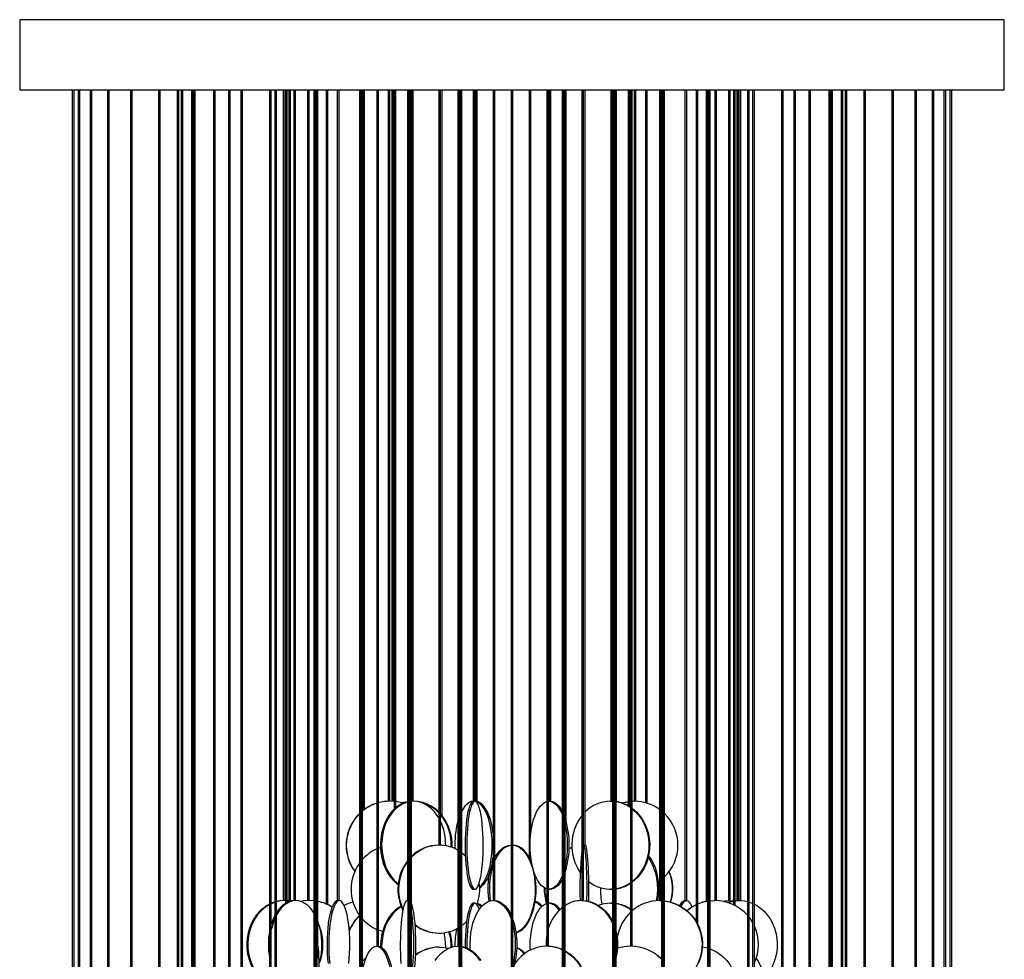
# Model space of a CAD drawing. Header units: millimetres. Extents: x 689 to 2936, y 194 to 2979.
# Tile 23 of 44: x 689 to 1249, y 2445 to 2979. Entities that reach past the tile are written whole.
import ezdxf

# ---------------------------------------------------------------- set-up
doc = ezdxf.new("R2010")
doc.units = ezdxf.units.MM

msp = doc.modelspace()

# ---------------------------------------------------------------- linework, layer by layer
at = {"color": 7, "linetype": 'Continuous', "lineweight": 25}
for p, q in [((688.59, 2978.99), (688.59, 2938.99)), ((1248.59, 2978.99), (688.59, 2978.99)), ((1248.59, 2938.99), (1248.59, 2978.99)), ((1248.59, 2938.99), (688.59, 2938.99)), ((718.51, 2938.99), (718.51, 2359.6)), ((719.51, 2360.78), (719.51, 2938.99)), ((721.89, 2938.99), (721.89, 2361.99)), ((722.89, 2361.99), (722.89, 2938.99)), ((728.59, 2938.99), (728.59, 2336.99)), ((729.59, 2336.99), (729.59, 2938.99)), ((738.54, 2938.99), (738.54, 2361.99)), ((739.54, 2361.99), (739.54, 2938.99)), ((751.59, 2938.99), (751.59, 2336.99)), ((752.59, 2336.99), (752.59, 2938.99)), ((767.56, 2938.99), (767.56, 2361.99)), ((768.56, 2361.99), (768.56, 2938.99)), ((778.09, 2938.99), (778.09, 2419.49)), ((779.09, 2419.49), (779.09, 2938.99)), ((780.43, 2938.99), (780.43, 2404.04)), ((781.43, 2409.66), (781.43, 2938.99)), ((786.25, 2938.99), (786.25, 2336.99)), ((787.25, 2336.99), (787.25, 2938.99)), ((787.39, 2938.99), (787.39, 2419.49)), ((788.39, 2419.49), (788.39, 2938.99)), ((798.8, 2938.99), (798.8, 2394.49)), ((799.8, 2394.49), (799.8, 2938.99)), ((807.39, 2938.99), (807.39, 2361.99)), ((808.39, 2361.99), (808.39, 2938.99)), ((814.38, 2938.99), (814.38, 2419.49)), ((815.38, 2419.49), (815.38, 2938.99)), ((830.71, 2938.99), (830.71, 2336.99)), ((831.71, 2336.99), (831.71, 2938.99)), ((833.74, 2938.99), (833.74, 2394.49)), ((834.74, 2394.49), (834.74, 2938.99)), ((838.49, 2938.99), (838.49, 2477.99)), ((839.49, 2477.99), (839.49, 2938.99)), ((839.69, 2938.99), (839.69, 2476.43)), ((840.69, 2476.99), (840.69, 2938.99)), ((841.68, 2938.99), (841.68, 2477.88)), ((842.68, 2477.74), (842.68, 2938.99)), ((844.45, 2938.99), (844.45, 2477.99)), ((845.45, 2477.99), (845.45, 2938.99)), ((852.26, 2938.99), (852.26, 2477.99)), ((853.26, 2477.99), (853.26, 2938.99)), ((855.89, 2938.99), (855.89, 2361.99)), ((856.89, 2361.99), (856.89, 2938.99)), ((857.41, 2419.49), (857.41, 2938.99)), ((858.25, 2451.99), (858.25, 2938.99)), ((862.92, 2938.99), (862.92, 2476.03)), ((863.92, 2475.58), (863.92, 2938.99)), ((869.24, 2938.99), (869.24, 2477.99)), ((870.24, 2477.99), (870.24, 2938.99)), ((881.83, 2938.99), (881.83, 2394.49)), ((882.59, 2938.99), (882.59, 2336.99)), ((883.59, 2336.99), (883.59, 2938.99)), ((883.66, 2938.99), (883.66, 2529.11)), ((884.66, 2529.87), (884.66, 2938.99)), ((891.68, 2938.99), (891.68, 2451.99)), ((892.68, 2451.99), (892.68, 2938.99)), ((898.09, 2938.99), (898.09, 2534.49)), ((899.09, 2534.49), (899.09, 2938.99)), ((900.17, 2938.99), (900.17, 2534.47)), ((901.17, 2534.41), (901.17, 2938.99)), ((901.52, 2938.99), (901.52, 2529.95)), ((902.52, 2530.85), (902.52, 2938.99)), ((909.07, 2938.99), (909.07, 2477.99)), ((909.38, 2938.99), (909.38, 2419.49)), ((910.38, 2419.49), (910.38, 2938.99)), ((910.44, 2938.99), (910.44, 2361.99)), ((911.44, 2361.99), (911.44, 2938.99)), ((911.46, 2938.99), (911.46, 2534.49)), ((912.46, 2534.49), (912.46, 2938.99)), ((926.95, 2938.99), (926.95, 2509.49)), ((927.95, 2509.49), (927.95, 2938.99)), ((928.92, 2526.23), (928.92, 2938.99)), ((937.74, 2938.99), (937.74, 2451.99)), ((938.37, 2938.99), (938.37, 2394.49)), ((939.07, 2938.99), (939.07, 2336.99)), ((940.07, 2336.99), (940.07, 2938.99)), ((946.46, 2938.99), (946.46, 2534.49)), ((947.46, 2534.49), (947.46, 2938.99)), ((947.76, 2938.99), (947.76, 2534.49)), ((948.76, 2534.35), (948.76, 2938.99)), ((957.89, 2938.99), (957.89, 2477.99)), ((958.89, 2477.99), (958.89, 2938.99)), ((968.09, 2938.99), (968.09, 2361.99)), ((969.09, 2361.99), (969.09, 2938.99)), ((978.29, 2938.99), (978.29, 2502.54)), ((979.29, 2516.23), (979.29, 2938.99)), ((988.43, 2938.99), (988.43, 2451.99)), ((989.43, 2451.99), (989.43, 2938.99)), ((989.72, 2938.99), (989.72, 2534.49)), ((990.72, 2534.49), (990.72, 2938.99)), ((997.12, 2938.99), (997.12, 2336.99)), ((998.12, 2336.99), (998.12, 2938.99)), ((998.81, 2394.49), (998.81, 2938.99)), ((999.44, 2522.97), (999.44, 2938.99)), ((1008.26, 2938.99), (1008.26, 2477.99)), ((1009.26, 2477.99), (1009.26, 2938.99)), ((1010.24, 2509.49), (1010.24, 2938.99)), ((1024.72, 2938.99), (1024.72, 2534.49)), ((1025.72, 2534.49), (1025.72, 2938.99)), ((1025.75, 2938.99), (1025.75, 2361.99)), ((1026.75, 2361.99), (1026.75, 2938.99)), ((1026.81, 2938.99), (1026.81, 2419.49)), ((1027.81, 2419.49), (1027.81, 2938.99)), ((1028.11, 2534.24), (1028.11, 2938.99)), ((1034.67, 2938.99), (1034.67, 2531.94)), ((1035.67, 2531.34), (1035.67, 2938.99)), ((1036.02, 2938.99), (1036.02, 2451.99)), ((1037.02, 2451.99), (1037.02, 2938.99)), ((1038.09, 2938.99), (1038.09, 2534.49)), ((1039.09, 2534.49), (1039.09, 2938.99)), ((1044.5, 2938.99), (1044.5, 2533.66)), ((1045.5, 2533.37), (1045.5, 2938.99)), ((1052.52, 2938.99), (1052.52, 2477.99)), ((1053.52, 2477.99), (1053.52, 2938.99)), ((1053.6, 2938.99), (1053.6, 2336.99)), ((1054.6, 2336.99), (1054.6, 2938.99)), ((1055.35, 2394.49), (1055.35, 2938.99)), ((1066.94, 2938.99), (1066.94, 2477.99)), ((1067.94, 2477.99), (1067.94, 2938.99)), ((1073.26, 2938.99), (1073.26, 2466.19)), ((1074.26, 2464.37), (1074.26, 2938.99)), ((1078.94, 2938.99), (1078.94, 2477.49)), ((1079.77, 2938.99), (1079.77, 2419.49)), ((1080.29, 2938.99), (1080.29, 2361.99)), ((1081.29, 2361.99), (1081.29, 2938.99)), ((1083.92, 2938.99), (1083.92, 2477.99)), ((1084.92, 2477.99), (1084.92, 2938.99)), ((1091.73, 2938.99), (1091.73, 2477.99)), ((1092.73, 2477.99), (1092.73, 2938.99)), ((1094.5, 2938.99), (1094.5, 2475.62)), ((1095.5, 2475.12), (1095.5, 2938.99)), ((1096.49, 2938.99), (1096.49, 2477.96)), ((1097.49, 2477.99), (1097.49, 2938.99)), ((1097.69, 2938.99), (1097.69, 2477.99)), ((1098.69, 2477.99), (1098.69, 2938.99)), ((1102.44, 2938.99), (1102.44, 2405.02)), ((1103.44, 2402.53), (1103.44, 2938.99)), ((1105.47, 2938.99), (1105.47, 2336.99)), ((1106.47, 2336.99), (1106.47, 2938.99)), ((1121.81, 2938.99), (1121.81, 2419.49)), ((1122.81, 2419.49), (1122.81, 2938.99)), ((1128.79, 2938.99), (1128.79, 2361.99)), ((1129.79, 2361.99), (1129.79, 2938.99)), ((1137.38, 2938.99), (1137.38, 2413.54)), ((1138.38, 2412.59), (1138.38, 2938.99)), ((1148.79, 2938.99), (1148.79, 2419.49)), ((1149.79, 2419.49), (1149.79, 2938.99)), ((1149.94, 2938.99), (1149.94, 2349.91)), ((1150.94, 2348.05), (1150.94, 2938.99)), ((1155.75, 2938.99), (1155.75, 2418.13)), ((1156.75, 2417.67), (1156.75, 2938.99)), ((1158.09, 2938.99), (1158.09, 2419.49)), ((1159.09, 2419.49), (1159.09, 2938.99)), ((1168.62, 2938.99), (1168.62, 2361.99)), ((1169.62, 2361.99), (1169.62, 2938.99)), ((1184.6, 2938.99), (1184.6, 2355.14)), ((1185.6, 2354.04), (1185.6, 2938.99)), ((1197.65, 2938.99), (1197.65, 2361.99)), ((1198.65, 2361.99), (1198.65, 2938.99)), ((1207.59, 2938.99), (1207.59, 2358.94)), ((1208.59, 2358.21), (1208.59, 2938.99)), ((1214.29, 2938.99), (1214.29, 2361.99)), ((1215.29, 2361.99), (1215.29, 2938.99)), ((1217.67, 2938.99), (1217.67, 2361.6)), ((1218.67, 2361.26), (1218.67, 2938.99)), ((898.65, 2534.49), (898.09, 2534.49)), ((899.09, 2534.49), (898.65, 2534.49)), ((899.15, 2534.49), (899.09, 2534.49)), ((901.52, 2534.37), (899.15, 2534.49)), ((912.67, 2534.49), (911.44, 2534.43)), ((911.98, 2534.49), (911.44, 2534.48)), ((912.3, 2534.49), (911.46, 2534.49)), ((912.46, 2534.49), (912.3, 2534.49)), ((912.67, 2534.49), (912.46, 2534.49)), ((947.46, 2534.49), (946.46, 2534.49)), ((947.55, 2534.49), (947.46, 2534.49)), ((947.63, 2534.49), (947.55, 2534.49)), ((989.43, 2534.49), (989.56, 2534.49)), ((989.72, 2534.49), (989.56, 2534.49)), ((990.72, 2534.49), (989.72, 2534.49)), ((1024.38, 2534.49), (1024.52, 2534.49)), ((1024.72, 2534.49), (1024.54, 2534.49)), ((1024.54, 2534.49), (1025.75, 2534.45)), ((1025.72, 2534.49), (1024.72, 2534.49)), ((1025.03, 2534.49), (1025.75, 2534.47)), ((1025.2, 2534.49), (1025.75, 2534.48)), ((1035.67, 2534.37), (1036.02, 2534.41)), ((1035.67, 2534.36), (1036.02, 2534.39)), ((1037.02, 2534.47), (1038.03, 2534.49)), ((1037.02, 2534.46), (1038.16, 2534.49)), ((1038.16, 2534.49), (1038.03, 2534.49)), ((1039.09, 2534.49), (1038.16, 2534.49)), ((927.18, 2509.49), (926.79, 2509.49)), ((927.95, 2509.49), (927.18, 2509.49)), ((968.09, 2509.49), (967.9, 2509.49)), ((969.28, 2509.49), (969.02, 2509.48)), ((969.28, 2509.49), (969.09, 2509.49)), ((1009.28, 2509.49), (1009.26, 2509.49)), ((1009.28, 2509.49), (1009.26, 2509.49)), ((1010.28, 2509.49), (1009.28, 2509.49)), ((979.29, 2500.48), (979.29, 2502.74)), ((1052.52, 2489.11), (1051.91, 2488.68)), ((946.56, 2484.49), (947.55, 2484.49)), ((989.56, 2484.49), (990.46, 2484.49)), ((1024.54, 2484.49), (1025.03, 2484.49)), ((1025.75, 2484.5), (1025.03, 2484.49)), ((833.74, 2477.17), (831.71, 2476.43)), ((839.25, 2477.99), (838.49, 2477.99)), ((839.49, 2477.99), (839.25, 2477.99)), ((839.68, 2477.99), (839.49, 2477.99)), ((845.36, 2477.99), (844.45, 2477.99)), ((845.45, 2477.99), (845.36, 2477.99)), ((845.65, 2477.99), (845.45, 2477.99)), ((852.84, 2477.99), (852.26, 2477.99)), ((853.26, 2477.99), (852.84, 2477.99)), ((853.33, 2477.99), (853.26, 2477.99)), ((855.89, 2477.85), (853.33, 2477.99)), ((870.24, 2477.99), (869.24, 2477.99)), ((870.34, 2477.99), (870.24, 2477.99)), ((909.07, 2477.99), (909, 2477.99)), ((909, 2477.99), (909.38, 2477.86)), ((909.38, 2477.99), (909.07, 2477.99)), ((910.38, 2476.24), (910.44, 2476.08)), ((947.55, 2476.49), (946.56, 2476.49)), ((957.89, 2477.99), (957.71, 2477.99)), ((958.89, 2477.99), (957.89, 2477.99)), ((989.43, 2476.49), (989.56, 2476.49)), ((990.46, 2476.49), (989.56, 2476.49)), ((1008.26, 2477.99), (1008.06, 2477.99)), ((1009.26, 2477.99), (1008.26, 2477.99)), ((1025.03, 2476.49), (1024.54, 2476.49)), ((1024.54, 2476.49), (1025.75, 2476.45)), ((1025.03, 2476.49), (1025.75, 2476.47)), ((1052.52, 2477.99), (1052.41, 2477.99)), ((1052.41, 2477.99), (1053.6, 2477.96)), ((1053.52, 2477.99), (1052.52, 2477.99)), ((1052.65, 2477.99), (1053.6, 2477.97)), ((1067.81, 2477.99), (1066.84, 2477.99)), ((1067.94, 2477.99), (1067.81, 2477.99)), ((1081.29, 2477.84), (1084, 2477.99)), ((1081.29, 2477.85), (1083.85, 2477.99)), ((1084, 2477.99), (1083.85, 2477.99)), ((1084.92, 2477.99), (1084, 2477.99)), ((1092.34, 2477.99), (1091.53, 2477.99)), ((1092.73, 2477.99), (1092.34, 2477.99)), ((1095.5, 2477.81), (1098.02, 2477.99)), ((1095.5, 2477.88), (1097.5, 2477.99)), ((1098.02, 2477.99), (1097.5, 2477.99)), ((1098.69, 2477.99), (1098.02, 2477.99)), ((1103.44, 2477.17), (1105.47, 2476.43)), ((926.79, 2459.49), (927.18, 2459.49)), ((1026.75, 2462.29), (1026.81, 2462.1)), ((858.25, 2451.99), (857.41, 2451.99)), ((858.26, 2451.99), (858.25, 2451.99)), ((891.68, 2451.99), (891.54, 2451.99)), ((892.68, 2451.99), (891.68, 2451.99)), ((927.18, 2451.49), (926.79, 2451.49)), ((937.74, 2451.99), (937.54, 2451.99)), ((937.54, 2451.99), (938.37, 2451.96)), ((938.37, 2451.99), (937.74, 2451.99)), ((988.43, 2451.99), (988.27, 2451.99)), ((989.43, 2451.99), (988.43, 2451.99)), ((1036.02, 2451.99), (1036, 2451.99)), ((1037.02, 2451.99), (1036.02, 2451.99))]:
    msp.add_line(p, q, dxfattribs=at)
at = {"color": 7, "linetype": 'Continuous', "lineweight": 25, "flags": 128}
for points in [[(909.07, 2534.17), (907.7, 2533.79), (905.64, 2532.92), (903.67, 2531.73), (901.81, 2530.22), (900.09, 2528.43), (898.55, 2526.36), (897.19, 2524.06), (896.03, 2521.56), (895.11, 2518.88), (894.42, 2516.08), (893.97, 2513.18), (893.78, 2510.23), (893.84, 2507.27), (894.16, 2504.34), (894.73, 2501.48), (895.54, 2498.74), (896.58, 2496.14), (897.84, 2493.74), (899.3, 2491.55), (900.93, 2489.62), (902.72, 2487.96), (903.84, 2487.12)], [(909.07, 2534), (908.39, 2533.79), (906.33, 2532.92), (904.35, 2531.73), (902.49, 2530.22), (900.78, 2528.43), (899.23, 2526.36), (897.87, 2524.06), (896.72, 2521.56), (895.79, 2518.88), (895.1, 2516.08), (894.66, 2513.18), (894.46, 2510.23), (894.53, 2507.27), (894.85, 2504.34), (895.42, 2501.48), (896.23, 2498.74), (897.27, 2496.14), (898.53, 2493.74), (899.98, 2491.55), (901.62, 2489.62), (903.41, 2487.96), (903.89, 2487.58)], [(906.55, 2533.35), (904.98, 2533.79), (902.52, 2534.26)], [(909.07, 2534.24), (907.01, 2533.79), (906.06, 2533.5)], [(926.95, 2525), (926.1, 2526.36), (924.56, 2528.43), (922.84, 2530.22), (920.98, 2531.73), (919.01, 2532.92), (916.94, 2533.79), (914.82, 2534.31), (912.67, 2534.49)], [(926.95, 2528.43), (926.95, 2528.43), (924.88, 2530.22), (922.65, 2531.73), (920.27, 2532.92), (917.79, 2533.79), (915.23, 2534.31), (912.8, 2534.49)], [(946.44, 2534.48), (945.46, 2534.31), (944.22, 2533.79), (943.01, 2532.92), (941.85, 2531.73), (940.77, 2530.22), (940.07, 2529.02)], [(946.56, 2534.49), (946.01, 2534.31), (945.47, 2533.79), (944.94, 2532.92), (944.43, 2531.73), (943.96, 2530.22), (943.52, 2528.43), (943.12, 2526.36), (942.77, 2524.06), (942.48, 2521.56), (942.24, 2518.88), (942.06, 2516.08), (941.95, 2513.18), (941.9, 2510.23), (941.92, 2507.27), (942, 2504.34), (942.14, 2501.48), (942.35, 2498.74), (942.62, 2496.14), (942.94, 2493.74), (943.31, 2491.55), (943.73, 2489.62), (944.19, 2487.96), (944.68, 2486.61), (945.2, 2485.58), (945.74, 2484.88), (946.29, 2484.53), (946.56, 2484.49)], [(947.55, 2534.49), (946.99, 2534.31), (946.45, 2533.79), (945.92, 2532.92), (945.41, 2531.73), (944.94, 2530.22), (944.5, 2528.43), (944.1, 2526.36), (943.75, 2524.06), (943.46, 2521.56), (943.22, 2518.88), (943.04, 2516.08), (942.93, 2513.18), (942.88, 2510.23), (942.9, 2507.27), (942.98, 2504.34), (943.12, 2501.48), (943.33, 2498.74), (943.6, 2496.14), (943.92, 2493.74), (944.3, 2491.55), (944.71, 2489.62), (945.17, 2487.96), (945.66, 2486.61), (946.18, 2485.58), (946.72, 2484.88), (947.27, 2484.53), (947.82, 2484.53), (948.37, 2484.88), (948.91, 2485.58), (949.43, 2486.61), (949.92, 2487.96), (950.38, 2489.62), (950.8, 2491.55), (951.17, 2493.74), (951.49, 2496.14), (951.76, 2498.74), (951.97, 2501.48), (952.11, 2504.34), (952.19, 2507.27), (952.21, 2510.23), (952.16, 2513.18), (952.05, 2516.08), (951.87, 2518.88), (951.63, 2521.56), (951.34, 2524.06), (950.99, 2526.36), (950.59, 2528.43), (950.15, 2530.22), (949.68, 2531.73), (949.17, 2532.92), (948.64, 2533.79), (948.1, 2534.31), (947.55, 2534.49)], [(957.89, 2516.23), (957.51, 2518.88), (956.96, 2521.56), (956.29, 2524.06), (955.49, 2526.36), (954.59, 2528.43), (953.58, 2530.22), (952.49, 2531.73), (951.34, 2532.92), (950.13, 2533.79), (948.89, 2534.31), (947.63, 2534.49)], [(950.22, 2485.87), (951.02, 2486.61), (952.14, 2487.96), (953.19, 2489.62), (954.15, 2491.55), (955, 2493.74), (955.74, 2496.14), (956.35, 2498.74), (956.82, 2501.48), (957.15, 2504.34), (957.34, 2507.27), (957.38, 2510.23), (957.27, 2513.18), (957.01, 2516.08), (956.6, 2518.88), (956.06, 2521.56), (955.38, 2524.06), (954.59, 2526.36), (953.68, 2528.43), (952.68, 2530.22), (951.59, 2531.73), (950.43, 2532.92), (949.23, 2533.79), (948.19, 2534.25)], [(988.43, 2484.63), (987.67, 2484.88), (986.44, 2485.58), (985.26, 2486.61), (984.14, 2487.96), (983.09, 2489.62), (982.13, 2491.55), (981.28, 2493.74), (980.54, 2496.14), (979.93, 2498.74), (979.46, 2501.48), (979.12, 2504.34), (978.94, 2507.27), (978.9, 2510.23), (979.01, 2513.18), (979.27, 2516.08), (979.68, 2518.88), (980.22, 2521.56), (980.9, 2524.06), (981.69, 2526.36), (982.6, 2528.43), (983.6, 2530.22), (984.69, 2531.73), (985.85, 2532.92), (987.05, 2533.79), (988.3, 2534.31), (988.43, 2534.35)], [(989.56, 2534.49), (990.82, 2534.31), (992.06, 2533.79), (993.27, 2532.92), (994.43, 2531.73), (995.51, 2530.22), (996.52, 2528.43), (997.12, 2527.12)], [(990.46, 2534.49), (991.72, 2534.31), (992.97, 2533.79), (994.17, 2532.92), (995.33, 2531.73), (996.42, 2530.22), (997.12, 2529.02)], [(990.57, 2534.49), (990.62, 2534.49), (990.74, 2534.48)], [(1031.13, 2533.5), (1032.21, 2533.79), (1034.67, 2534.26)], [(1031.19, 2533.48), (1032.33, 2533.79), (1034.67, 2534.24)], [(1037.02, 2530.41), (1037.27, 2530.22), (1039.33, 2528.43), (1041.2, 2526.36), (1042.83, 2524.06), (1044.22, 2521.56), (1045.34, 2518.88), (1046.17, 2516.08), (1046.7, 2513.18), (1046.93, 2510.23), (1046.86, 2507.27), (1046.47, 2504.34), (1045.79, 2501.48), (1044.81, 2498.74), (1043.56, 2496.14), (1042.04, 2493.74), (1040.29, 2491.55), (1038.32, 2489.62), (1037.02, 2488.56)], [(1037.02, 2530.04), (1038.85, 2528.43), (1040.72, 2526.36), (1042.35, 2524.06), (1043.74, 2521.56), (1044.85, 2518.88), (1045.69, 2516.08), (1046.22, 2513.18), (1046.45, 2510.23), (1046.37, 2507.27), (1045.99, 2504.34), (1045.31, 2501.48), (1044.33, 2498.74), (1043.08, 2496.14), (1041.56, 2493.74), (1039.81, 2491.55), (1037.84, 2489.62), (1037.02, 2488.93)], [(958.89, 2502.54), (959.4, 2503.43), (960.63, 2505.22), (961.96, 2506.73), (963.37, 2507.92), (964.85, 2508.79), (966.36, 2509.31), (967.9, 2509.49)], [(958.89, 2500.81), (959.15, 2501.36), (960.26, 2503.43), (961.48, 2505.22), (962.81, 2506.73), (964.22, 2507.92), (965.7, 2508.79), (967.22, 2509.31), (968.09, 2509.46)], [(969.02, 2509.48), (970.3, 2509.31), (971.82, 2508.79), (973.29, 2507.92), (974.71, 2506.73), (976.03, 2505.22), (977.26, 2503.43), (978.37, 2501.36), (979.34, 2499.06), (980.16, 2496.56), (980.83, 2493.88), (981.32, 2491.08), (981.64, 2488.18), (981.78, 2485.23), (981.73, 2482.27), (981.5, 2479.34), (981.1, 2476.48), (980.52, 2473.74), (979.77, 2471.14), (978.87, 2468.74), (977.83, 2466.55), (976.66, 2464.62), (975.38, 2462.96), (974.01, 2461.61), (972.56, 2460.58), (971.06, 2459.88), (970.98, 2459.86)], [(979.87, 2499.03), (979.86, 2499.06), (978.89, 2501.36), (977.78, 2503.43), (976.56, 2505.22), (975.23, 2506.73), (973.81, 2507.92), (972.34, 2508.79), (970.82, 2509.31), (969.28, 2509.49)], [(1011.21, 2477.79), (1011.24, 2479.34), (1011.28, 2482.27), (1011.28, 2485.23), (1011.26, 2488.18), (1011.21, 2491.08), (1011.14, 2493.88), (1011.03, 2496.56), (1010.91, 2499.06), (1010.76, 2501.36), (1010.59, 2503.43), (1010.4, 2505.22), (1010.19, 2506.73), (1009.98, 2507.92), (1009.75, 2508.79), (1009.52, 2509.31), (1009.28, 2509.49)], [(1012.2, 2477.45), (1012.24, 2479.34), (1012.27, 2482.27), (1012.28, 2485.23), (1012.26, 2488.18), (1012.21, 2491.08), (1012.13, 2493.88), (1012.03, 2496.56), (1011.9, 2499.06), (1011.75, 2501.36), (1011.58, 2503.43), (1011.4, 2505.22), (1011.19, 2506.73), (1010.97, 2507.92), (1010.75, 2508.79), (1010.51, 2509.31), (1010.28, 2509.49)], [(892.68, 2507.82), (892.95, 2507.92), (893.79, 2508.23)], [(940.07, 2505.22), (940.07, 2505.22), (942.03, 2503.63)], [(1002.66, 2508.19), (1001.97, 2507.92), (1001.09, 2507.55)], [(1002.66, 2508.05), (1002.35, 2507.92), (1001.09, 2507.37)], [(1051.58, 2477.97), (1051.79, 2479.34), (1052.08, 2482.27), (1052.13, 2485.23), (1051.96, 2488.18), (1051.57, 2491.08), (1050.95, 2493.88), (1050.12, 2496.56), (1049.09, 2499.06), (1047.88, 2501.36), (1046.49, 2503.43), (1046.33, 2503.63)], [(957.31, 2499.03), (957.73, 2501.48), (957.89, 2502.74)], [(971, 2459.71), (971.58, 2459.88), (973.08, 2460.58), (974.53, 2461.61), (975.9, 2462.96), (977.18, 2464.62), (978.35, 2466.55), (979.39, 2468.74), (980.29, 2471.14), (981.04, 2473.74), (981.62, 2476.48), (982.02, 2479.34), (982.25, 2482.27), (982.3, 2485.23), (982.16, 2488.18), (981.84, 2491.08), (981.51, 2493.1)], [(997.12, 2491.85), (996.98, 2491.55), (996.03, 2489.62), (994.98, 2487.96), (993.86, 2486.61), (992.67, 2485.58), (991.44, 2484.88), (990.19, 2484.53), (989.43, 2484.49)], [(997.12, 2489.95), (996.93, 2489.62), (995.88, 2487.96), (994.76, 2486.61), (993.58, 2485.58), (992.35, 2484.88), (991.09, 2484.53), (990.46, 2484.49)], [(830.71, 2475.96), (829.39, 2475.23), (827.21, 2473.72), (825.19, 2471.93), (823.37, 2469.86), (821.77, 2467.56), (820.42, 2465.06), (819.33, 2462.38), (818.52, 2459.58), (817.99, 2456.68), (817.77, 2453.73), (817.84, 2450.77), (818.22, 2447.84), (818.89, 2444.98), (819.84, 2442.24), (821.06, 2439.64), (822.54, 2437.24), (824.25, 2435.05), (826.17, 2433.12), (828.28, 2431.46), (829.72, 2430.55)], [(830.71, 2475.69), (829.91, 2475.23), (827.72, 2473.72), (825.71, 2471.93), (823.89, 2469.86), (822.29, 2467.56), (820.93, 2465.06), (819.84, 2462.38), (819.03, 2459.58), (818.51, 2456.68), (818.28, 2453.73), (818.36, 2450.77), (818.73, 2447.84), (819.4, 2444.98), (820.36, 2442.24), (821.58, 2439.64), (823.06, 2437.24), (824.77, 2435.05), (826.69, 2433.12), (828.79, 2431.46), (829.74, 2430.85)], [(833.74, 2477.01), (832.23, 2476.42), (831.71, 2476.19)], [(845.65, 2477.99), (843.9, 2477.81), (842.17, 2477.29), (840.49, 2476.42), (838.88, 2475.23), (837.37, 2473.72), (835.97, 2471.93), (834.74, 2469.92)], [(844.85, 2477.99), (843.09, 2477.81), (841.36, 2477.29), (839.68, 2476.42), (838.08, 2475.23), (836.56, 2473.72), (835.17, 2471.93), (834.74, 2471.28)], [(839.68, 2477.99), (837.15, 2477.81), (834.74, 2477.31)], [(839.16, 2477.99), (836.63, 2477.81), (834.74, 2477.45)], [(842.73, 2477.73), (842.21, 2477.81), (840.69, 2477.96)], [(855.89, 2471.08), (855.34, 2471.93), (853.94, 2473.72), (852.43, 2475.23), (850.82, 2476.42), (849.14, 2477.29), (847.41, 2477.81), (845.65, 2477.99)], [(853.18, 2477.99), (850.26, 2477.81), (848.48, 2477.53)], [(853.33, 2477.99), (850.41, 2477.81), (848.53, 2477.51)], [(869.37, 2477.99), (868.66, 2477.81), (867.96, 2477.29), (867.28, 2476.42), (866.63, 2475.23), (866.02, 2473.72), (865.46, 2471.93), (864.95, 2469.86), (864.5, 2467.56), (864.12, 2465.06), (863.81, 2462.38), (863.59, 2459.58), (863.44, 2456.68), (863.38, 2453.73), (863.4, 2450.77), (863.5, 2447.84), (863.69, 2444.98), (863.96, 2442.24)], [(870.34, 2477.99), (869.63, 2477.81), (868.93, 2477.29), (868.26, 2476.42), (867.6, 2475.23), (866.99, 2473.72), (866.43, 2471.93), (865.92, 2469.86), (865.47, 2467.56), (865.09, 2465.06), (864.78, 2462.38), (864.56, 2459.58), (864.41, 2456.68), (864.35, 2453.73), (864.37, 2450.77), (864.47, 2447.84), (864.66, 2444.98), (864.93, 2442.24)], [(875.76, 2442.24), (876.03, 2444.98), (876.22, 2447.84), (876.32, 2450.77), (876.34, 2453.73), (876.28, 2456.68), (876.13, 2459.58), (875.9, 2462.38), (875.6, 2465.06), (875.22, 2467.56), (874.77, 2469.86), (874.26, 2471.93), (873.7, 2473.72), (873.08, 2475.23), (872.43, 2476.42), (871.75, 2477.29), (871.05, 2477.81), (870.34, 2477.99)], [(905.62, 2442.24), (905.46, 2444.98), (905.34, 2447.84), (905.27, 2450.77), (905.26, 2453.73), (905.3, 2456.68), (905.39, 2459.58), (905.53, 2462.38), (905.73, 2465.06), (905.96, 2467.56), (906.24, 2469.86), (906.56, 2471.93), (906.91, 2473.72), (907.29, 2475.23), (907.7, 2476.42), (908.12, 2477.29), (908.56, 2477.81), (909, 2477.99), (909, 2477.99)], [(910.38, 2477.85), (910.44, 2477.81), (910.44, 2477.81)], [(911.44, 2476.05), (911.7, 2475.23), (912.08, 2473.72), (912.44, 2471.93), (912.75, 2469.86), (913.03, 2467.56), (913.27, 2465.06), (913.46, 2462.38), (913.6, 2459.58), (913.7, 2456.68), (913.73, 2453.73), (913.72, 2450.77), (913.66, 2447.84), (913.54, 2444.98), (913.37, 2442.24), (913.16, 2439.64), (912.9, 2437.24), (912.6, 2435.05), (912.26, 2433.12), (911.9, 2431.46), (911.5, 2430.11), (911.44, 2429.93)], [(946.56, 2476.49), (946.01, 2476.31), (945.47, 2475.79), (944.94, 2474.92), (944.43, 2473.73), (943.96, 2472.22), (943.52, 2470.43), (943.12, 2468.36), (942.77, 2466.06), (942.48, 2463.56), (942.24, 2460.88), (942.06, 2458.08), (941.95, 2455.18), (941.9, 2452.23), (941.9, 2451.42)], [(947.55, 2476.49), (946.99, 2476.31), (946.45, 2475.79), (945.92, 2474.92), (945.41, 2473.73), (944.94, 2472.22), (944.5, 2470.43), (944.1, 2468.36), (943.75, 2466.06), (943.46, 2463.56), (943.22, 2460.88), (943.04, 2458.08), (942.93, 2455.18), (942.88, 2452.23), (942.88, 2451.06)], [(944.88, 2450.04), (944.84, 2450.77), (944.79, 2453.73), (944.93, 2456.68), (945.24, 2459.58), (945.73, 2462.38), (946.39, 2465.06), (947.21, 2467.56), (948.17, 2469.86), (949.27, 2471.93), (950.49, 2473.72), (951.81, 2475.23), (953.21, 2476.42), (954.67, 2477.29), (956.18, 2477.81), (957.71, 2477.99)], [(949.94, 2472.96), (949.68, 2473.73), (949.17, 2474.92), (948.64, 2475.79), (948.1, 2476.31), (947.55, 2476.49)], [(957.71, 2477.99), (959.23, 2477.81), (960.74, 2477.29), (962.2, 2476.42), (963.6, 2475.23), (964.92, 2473.72), (966.14, 2471.93), (967.24, 2469.86), (968.09, 2467.85)], [(958.56, 2477.99), (960.09, 2477.81), (961.6, 2477.29), (963.06, 2476.42), (964.46, 2475.23), (965.78, 2473.72), (966.99, 2471.93), (968.09, 2469.87)], [(978.92, 2449.78), (978.9, 2452.23), (979.01, 2455.18), (979.27, 2458.08), (979.68, 2460.88), (980.22, 2463.56), (980.9, 2466.06), (981.69, 2468.36), (982.6, 2470.43), (983.6, 2472.22), (984.69, 2473.73), (985.85, 2474.92), (987.05, 2475.79), (988.3, 2476.31), (988.43, 2476.35)], [(1008.06, 2477.99), (1010.45, 2477.81), (1012.79, 2477.29), (1015.07, 2476.42), (1017.25, 2475.23), (1019.31, 2473.72), (1021.2, 2471.93), (1022.91, 2469.86), (1024.42, 2467.56), (1025.69, 2465.06), (1025.75, 2464.93)], [(1008.66, 2477.99), (1011.04, 2477.81), (1013.39, 2477.29), (1015.67, 2476.42), (1017.85, 2475.23), (1019.9, 2473.72), (1021.8, 2471.93), (1023.51, 2469.86), (1025.01, 2467.56), (1025.75, 2466.2)], [(1055.35, 2477.83), (1055.53, 2477.81), (1058.36, 2477.29), (1061.11, 2476.42), (1063.74, 2475.23), (1066.21, 2473.72), (1068.5, 2471.93), (1070.56, 2469.86), (1072.37, 2467.56), (1073.91, 2465.06), (1075.14, 2462.38), (1076.07, 2459.58), (1076.66, 2456.68), (1076.91, 2453.73), (1076.83, 2450.77), (1076.4, 2447.84), (1075.65, 2444.98), (1074.56, 2442.24)], [(1055.35, 2477.8), (1058.12, 2477.29), (1060.87, 2476.42), (1063.5, 2475.23), (1065.97, 2473.72), (1068.26, 2471.93), (1070.32, 2469.86), (1072.13, 2467.56), (1073.67, 2465.06), (1074.9, 2462.38), (1075.83, 2459.58), (1076.42, 2456.68), (1076.67, 2453.73), (1076.59, 2450.77), (1076.16, 2447.84), (1075.41, 2444.98), (1074.32, 2442.24), (1072.94, 2439.64), (1071.26, 2437.24), (1069.32, 2435.05), (1067.14, 2433.12), (1064.76, 2431.46), (1062.2, 2430.11), (1060.89, 2429.56)], [(1064.03, 2475.07), (1064.1, 2475.23), (1064.75, 2476.42), (1065.43, 2477.29), (1066.13, 2477.81), (1066.84, 2477.99)], [(1064.81, 2474.63), (1065.07, 2475.23), (1065.72, 2476.42), (1066.4, 2477.29), (1067.1, 2477.81), (1067.81, 2477.99)], [(1067.81, 2477.99), (1068.52, 2477.81), (1069.22, 2477.29), (1069.9, 2476.42), (1070.55, 2475.23), (1070.94, 2474.31)], [(1088.71, 2477.53), (1089.78, 2477.81), (1091.53, 2477.99)], [(1089.21, 2477.43), (1090.58, 2477.81), (1092.34, 2477.99)], [(1091.24, 2476.89), (1092.48, 2477.29), (1094.45, 2477.73)], [(1091.52, 2476.81), (1092.99, 2477.29), (1094.5, 2477.65)], [(1092.34, 2477.99), (1094.09, 2477.81), (1094.45, 2477.73)], [(1098.02, 2477.99), (1100.55, 2477.81), (1102.44, 2477.45)], [(1106.47, 2475.96), (1107.79, 2475.23), (1109.98, 2473.72), (1111.99, 2471.93), (1113.81, 2469.86), (1115.41, 2467.56), (1116.77, 2465.06), (1117.86, 2462.38), (1118.67, 2459.58), (1119.19, 2456.68), (1119.42, 2453.73), (1119.34, 2450.77), (1118.97, 2447.84), (1118.3, 2444.98), (1117.34, 2442.24), (1116.12, 2439.64), (1114.64, 2437.24), (1112.93, 2435.05), (1112.39, 2434.46)], [(905.5, 2474.85), (903.67, 2473.73), (901.81, 2472.22), (900.09, 2470.43), (898.55, 2468.36), (897.19, 2466.06), (896.03, 2463.56), (895.11, 2460.88), (894.42, 2458.08), (893.97, 2455.18), (893.78, 2452.23), (893.77, 2451.71)], [(905.62, 2474.54), (904.35, 2473.73), (902.49, 2472.22), (900.78, 2470.43), (899.23, 2468.36), (897.87, 2466.06), (896.72, 2463.56), (895.79, 2460.88), (895.1, 2458.08), (894.66, 2455.18), (894.46, 2452.23), (894.46, 2451.34)], [(942.77, 2466.06), (941.18, 2464.62), (940.07, 2463.75)], [(1103.44, 2468.43), (1104.09, 2467.56), (1105.47, 2465.38)], [(876.45, 2461.84), (876.24, 2462.38), (875.8, 2463.41)], [(894.96, 2460.38), (894.31, 2460.58), (892.68, 2461.16)], [(858.26, 2451.99), (858.17, 2451.81), (858.07, 2451.29), (857.98, 2450.42), (857.89, 2449.23), (857.8, 2447.72), (857.73, 2445.93), (857.66, 2443.86), (857.59, 2441.56), (857.54, 2439.06), (857.5, 2436.38), (857.47, 2433.58), (857.45, 2430.68), (857.44, 2427.73), (857.44, 2424.77), (857.46, 2421.84), (857.48, 2419.48)], [(859.05, 2418.79), (859.05, 2418.98), (859.07, 2421.84), (859.09, 2424.77), (859.09, 2427.73), (859.08, 2430.68), (859.06, 2433.58), (859.03, 2436.38), (858.99, 2439.06), (858.94, 2441.56), (858.87, 2443.86), (858.8, 2445.93), (858.73, 2447.72), (858.64, 2449.23), (858.55, 2450.42), (858.46, 2451.29), (858.36, 2451.81), (858.26, 2451.99)], [(883.59, 2437.7), (883.83, 2439.06), (884.39, 2441.56), (885.04, 2443.86), (885.79, 2445.93), (886.62, 2447.72), (887.52, 2449.23), (888.47, 2450.42), (889.47, 2451.29), (890.5, 2451.81), (891.54, 2451.99)], [(891.54, 2451.99), (892.58, 2451.81), (893.6, 2451.29), (894.6, 2450.42), (895.55, 2449.23), (896.45, 2447.72), (897.28, 2445.93), (898.03, 2443.86), (898.68, 2441.56), (899.24, 2439.06), (899.69, 2436.38), (900.02, 2433.58), (900.24, 2430.68), (900.33, 2427.73), (900.3, 2424.77), (900.15, 2421.84), (899.87, 2418.98), (899.48, 2416.24), (898.98, 2413.64), (898.47, 2411.61)], [(892.47, 2451.99), (893.51, 2451.81), (894.54, 2451.29), (895.54, 2450.42), (896.49, 2449.23), (897.39, 2447.72), (898.22, 2445.93), (898.96, 2443.86), (899.62, 2441.56), (900.18, 2439.06), (900.63, 2436.38), (900.96, 2433.58), (901.17, 2430.68), (901.27, 2427.73), (901.24, 2424.77), (901.08, 2421.84), (900.81, 2418.98), (900.41, 2416.24), (899.99, 2413.99)], [(924.93, 2443.86), (926.38, 2445.93), (927.99, 2447.72), (929.74, 2449.23), (931.59, 2450.42), (933.52, 2451.29), (935.52, 2451.81), (937.54, 2451.99), (937.54, 2451.99)], [(927.18, 2451.49), (929.91, 2451.31), (932.41, 2450.84)], [(940.07, 2451.85), (940.29, 2451.81), (942.28, 2451.29), (944.22, 2450.42), (946.07, 2449.23), (947.81, 2447.72), (949.42, 2445.93), (950.87, 2443.86)], [(940.07, 2451.71), (941.55, 2451.29), (943.49, 2450.42), (945.34, 2449.23), (947.08, 2447.72), (948.69, 2445.93), (950.14, 2443.86)], [(998.81, 2449.37), (999.08, 2449.23), (1001.4, 2447.72), (1003.54, 2445.93), (1005.48, 2443.86), (1007.18, 2441.56), (1008.62, 2439.06), (1009.78, 2436.38), (1010.64, 2433.58), (1011.2, 2430.68), (1011.44, 2427.73), (1011.36, 2424.77), (1010.96, 2421.84), (1010.25, 2418.98), (1009.23, 2416.24), (1007.93, 2413.64), (1006.36, 2411.24), (1004.54, 2409.05), (1002.5, 2407.12), (1000.26, 2405.46), (998.81, 2404.6)], [(998.81, 2449.14), (1000.99, 2447.72), (1003.13, 2445.93), (1005.07, 2443.86), (1006.77, 2441.56), (1008.21, 2439.06), (1009.37, 2436.38), (1010.23, 2433.58), (1010.78, 2430.68), (1011.02, 2427.73), (1010.94, 2424.77), (1010.55, 2421.84), (1009.84, 2418.98), (1008.82, 2416.24), (1007.52, 2413.64), (1005.95, 2411.24), (1004.13, 2409.05), (1002.08, 2407.12), (999.84, 2405.46), (998.81, 2404.83)], [(1076.89, 2451.72), (1078.97, 2451.29), (1079.77, 2451.07)], [(1081.29, 2450.55), (1081.62, 2450.42), (1084.16, 2449.23), (1086.54, 2447.72), (1088.75, 2445.93), (1090.74, 2443.86), (1092.48, 2441.56), (1093.96, 2439.06), (1095.16, 2436.38), (1096.05, 2433.58), (1096.62, 2430.68), (1096.86, 2427.73), (1096.78, 2424.77), (1096.37, 2421.84), (1095.64, 2418.98), (1094.6, 2416.24), (1094.02, 2415.03)], [(883.59, 2443.49), (885.54, 2445.43), (885.62, 2445.5)]]:
    msp.add_lwpolyline(points, dxfattribs=at)
at = {"color": 7, "linetype": 'Continuous', "lineweight": 25}
for centre, radius, start, end in [((899.19, 2509.76), 24.74, 107.6763, 129.1108), ((899.06, 2509.76), 24.73, 107.3692, 128.5092), ((899.15, 2509.87), 24.62, 90.0025, 105.2429), ((899.03, 2509.87), 24.62, 90.0024, 104.9391), ((911.66, 2513.56), 20.99, 43.2498, 80.3755), ((1024.77, 2514.05), 20.44, 90.6249, 135.2984), ((1024.81, 2514.29), 20.22, 56.3233, 81.4687), ((1024.29, 2514.21), 20.31, 54.7341, 80.0387), ((1038.15, 2509.81), 24.67, 54.3736, 89.9745), ((899.36, 2509.48), 25.14, 134.2021, 216.4826), ((899.49, 2509.48), 25.14, 134.6053, 216.1755), ((907.65, 2509.7), 26.92, 356.7837, 41.0614), ((907.1, 2509.69), 26.99, 357.1608, 39.4164), ((1030.21, 2509.47), 27.61, 142.6465, 214.3642), ((1037.84, 2509.49), 25.13, 314.1869, 45.8131), ((898.78, 2509.68), 32.1, 359.076, 24.6891), ((988.66, 2509.72), 52.61, 165.41, 182.3655), ((948.71, 2509.49), 52.46, 342.7719, 17.2281), ((945.77, 2509.49), 54.48, 346.8393, 13.1607), ((927.32, 2487.34), 22.15, 90.3787, 135.8313), ((926.93, 2487.37), 22.11, 90.3623, 134.4803), ((927.12, 2487.74), 21.75, 60.744, 89.8377), ((901.67, 2485.22), 24.33, 114.2387, 138.0073), ((1221.41, 2485), 214.19, 174.3596, 181.881), ((902.63, 2484.49), 25.54, 144.518, 215.7366), ((930.29, 2484.47), 26.59, 142.9122, 207.1812), ((930.7, 2484.47), 26.62, 144.333, 205.8149), ((998.08, 2484.49), 43.25, 158.3121, 189.1972), ((1000.63, 2484.45), 44.92, 162.0798, 188.4908), ((1017.3, 2484.56), 34.16, 348.8148, 32.3628), ((941.38, 2497.19), 14.87, 306.5938, 344.007), ((1034.23, 2484.49), 25.63, 343.4244, 22.6067), ((1034.46, 2484.49), 25.63, 343.2863, 23.0892), ((923.34, 2484.49), 26.92, 340.784, 7.9768), ((1024.65, 2504.54), 20.04, 231.7832, 273.1354), ((1024.3, 2504.74), 20.28, 279.9469, 305.2803), ((1024.84, 2504.59), 20.12, 278.4661, 303.7419), ((1013.81, 2484.48), 26.88, 178.3386, 197.7389), ((1014.23, 2484.48), 26.92, 178.7937, 196.5702), ((1056.09, 2484.44), 37.25, 178.6022, 193.2449), ((853.3, 2453.44), 24.55, 58.2091, 78.3841), ((884.61, 2454.12), 23.88, 105.6265, 118.6636), ((945.46, 2469.17), 7.61, 43.0872, 63.2864), ((946.82, 2469.82), 6.82, 47.4572, 71.5352), ((976.59, 2467.19), 11.3, 39.6246, 62.8387), ((978.13, 2468.07), 10.19, 41.63, 68.9311), ((988.56, 2468.85), 7.7, 27.5378, 82.5764), ((989.57, 2469.11), 7.43, 31.0072, 83.097), ((1008.21, 2460.82), 17.17, 90.4785, 123.1723), ((1024.57, 2457), 19.48, 90.068, 110.3716), ((1024.81, 2456.29), 20.22, 56.3233, 81.4687), ((1024.29, 2456.21), 20.31, 54.7341, 80.0387), ((1052.46, 2454.14), 23.85, 90.1135, 130.157), ((1083.94, 2453.33), 24.67, 115.6254, 129.8901), ((1084.09, 2453.33), 24.68, 116.0124, 130.1184), ((1083.87, 2453.48), 24.51, 99.2288, 113.0649), ((1084.02, 2453.48), 24.51, 99.9737, 113.4453), ((1083.97, 2453.38), 24.61, 41.3517, 89.9193), ((780.39, 2452.99), 132.42, 351.7528, 8.2472), ((1012.65, 2455.28), 24.3, 129.7521, 162.9073), ((1053.37, 2453.13), 25.21, 133.5087, 170.6879), ((860.42, 2455.75), 30.04, 152.6376, 162.8618), ((864.05, 2454.71), 33.05, 156.5149, 168.0981), ((820.71, 2452.96), 39.8, 343.7866, 19.4178), ((899.26, 2451.55), 25.02, 133.924, 158.1216), ((899.38, 2451.55), 25.02, 134.1611, 158.7758), ((901.67, 2483.77), 24.34, 221.9995, 245.7545), ((927.16, 2481.18), 21.68, 230.3165, 299.2185), ((926.88, 2481.4), 21.91, 231.8263, 269.7659), ((927.18, 2452.99), 44.34, 340.9375, 19.0625), ((924.89, 2452.99), 45.75, 345.0433, 14.9567), ((871.26, 2452.99), 41.24, 169.4175, 190.5825), ((832.31, 2452.99), 28.78, 338.7698, 21.2302), ((897.29, 2451.52), 33.59, 359.39, 14.022), ((905.9, 2451.51), 28.18, 359.919, 17.9949), ((906.39, 2451.51), 28.16, 0.1908, 18.2617), ((990.83, 2451.65), 54.77, 169.2379, 179.7439), ((1018.81, 2452.99), 30.87, 169.7858, 181.8677), ((998.1, 2452.99), 30.68, 345.4651, 14.7394), ((1083.47, 2452.99), 25.25, 335.6161, 24.3839), ((997.27, 2452.99), 30.92, 350.9402, 9.0598), ((927.29, 2429.51), 21.98, 90.2926, 128.4687), ((926.9, 2429.54), 21.95, 90.2785, 127.1979), ((988.59, 2429.82), 22.17, 90.8333, 145.9446), ((967.92, 2441.37), 10.39, 39.6263, 70.1641), ((967.15, 2441.06), 10.78, 38.4393, 66.5977), ((988.23, 2430.92), 21.07, 65.0546, 89.9012), ((988.65, 2430.94), 21.05, 66.2714, 89.9086), ((1036, 2427.01), 24.97, 90.0002, 106.9648), ((1036, 2427.01), 24.98, 45.2129, 89.9966), ((1036.03, 2427.01), 24.98, 45.3196, 89.9966), ((1081.53, 2426.89), 31.76, 342.2636, 35.174)]:
    msp.add_arc(centre, radius, start, end, dxfattribs=at)

doc.saveas('drawing.dxf')
